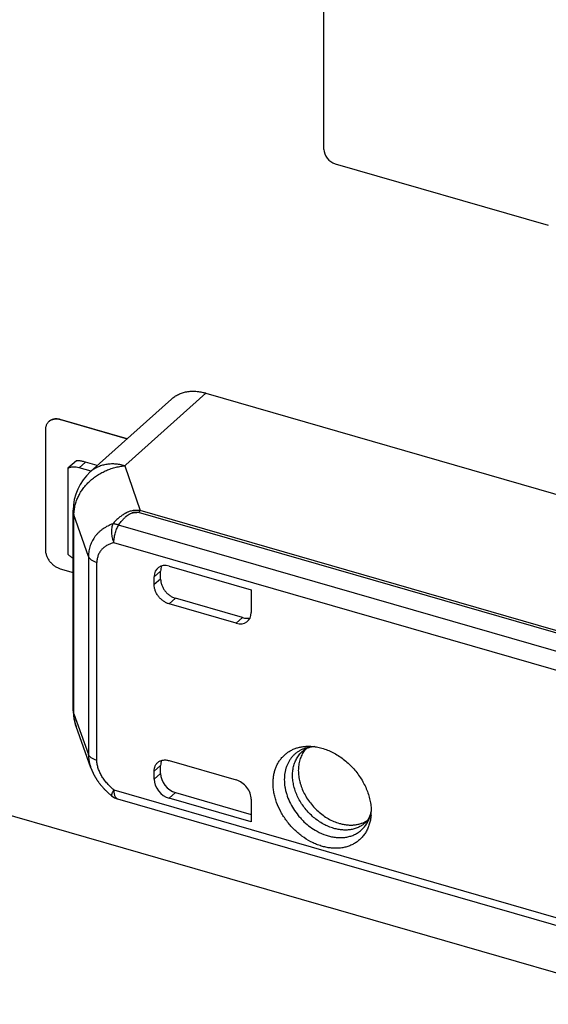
# Model space of a CAD drawing. Header units: millimetres. Extents: x 0 to 210, y 0 to 297.
# Tile 34 of 45: x 112.67 to 115.74, y 222.48 to 228.19. Entities that reach past the tile are written whole.
import ezdxf

# ---------------------------------------------------------------- set-up
doc = ezdxf.new("R2010")
doc.units = ezdxf.units.MM
doc.header["$LTSCALE"] = 19.36
doc.layers.get('0').update_dxf_attribs({"linetype": 'CONTINUOUS'})

msp = doc.modelspace()

# ---------------------------------------------------------------- linework, layer by layer
at = {"color": 7, "linetype": 'Continuous'}
for p, q in [((126.3986, 219.5987), (68.8079, 236.2237)), ((114.4392, 227.4416), (114.4392, 228.4159)), ((114.5041, 227.3579), (115.7402, 227.0011)), ((112.91, 225.8738), (112.9103, 225.8741)), ((113.2977, 225.7619), (112.91, 225.8738)), ((112.9103, 225.8741), (113.2979, 225.7622)), ((112.8234, 225.8122), (112.8234, 225.1194)), ((112.91, 225.0078), (112.9848, 224.9862))]:
    msp.add_line(p, q, dxfattribs=at)
at = {"color": 6, "linetype": 'Continuous'}
for p, q in [((113.2893, 225.6109), (113.7546, 226.0272)), ((113.7546, 226.0272), (117.845, 224.8465)), ((113.0842, 225.5701), (113.5542, 225.9926)), ((112.8449, 225.8631), (112.8448, 225.8631)), ((113.0044, 225.634), (112.9544, 225.5907)), ((113.1247, 225.6065), (113.0568, 225.6261)), ((112.9544, 225.5907), (112.9544, 225.0927)), ((113.0883, 225.5737), (113.0193, 225.5936)), ((112.9848, 224.1922), (112.9848, 225.347)), ((113.4918, 224.9484), (113.4918, 224.9939)), ((113.5409, 225.0232), (114.0172, 224.8857)), ((113.4543, 224.9159), (113.4543, 224.9616)), ((114.0172, 224.8857), (114.0172, 224.7534)), ((113.967, 224.7246), (113.5784, 224.8368)), ((113.9306, 224.6918), (113.5409, 224.8043)), ((113.0875, 223.8525), (113.0021, 224.092)), ((113.4918, 223.8204), (113.4918, 223.8659)), ((113.5409, 223.895), (113.9306, 223.7825)), ((113.4543, 223.7877), (113.4543, 223.8334)), ((113.2427, 223.6722), (116.4982, 222.7325)), ((114.0172, 223.5386), (113.5409, 223.6761)), ((113.5784, 223.7088), (114.0172, 223.5822)), ((114.0172, 223.6709), (114.0172, 223.5386))]:
    msp.add_line(p, q, dxfattribs=at)
at = {"color": 9, "linetype": 'Continuous'}
for p, q in [((113.0193, 225.5936), (113.0568, 225.6261)), ((113.2835, 225.6056), (113.2893, 225.6109)), ((113.2835, 225.6056), (113.3742, 225.3455)), ((117.6017, 224.1102), (113.3632, 225.3338)), ((117.6126, 224.122), (113.3742, 225.3455)), ((113.0734, 225.0798), (112.9894, 225.3209)), ((112.9894, 224.1662), (112.9894, 225.3209)), ((116.5101, 224.3194), (113.2482, 225.261)), ((116.4571, 224.225), (113.2205, 225.1593)), ((113.0734, 225.0798), (113.0734, 223.9307)), ((113.1219, 223.8961), (113.1219, 225.0452)), ((113.4918, 224.9939), (113.4543, 224.9616)), ((113.4918, 224.9484), (113.4543, 224.9159)), ((113.5409, 224.8043), (113.5784, 224.8368)), ((113.9306, 224.6918), (113.967, 224.7246)), ((112.9894, 224.1662), (113.0734, 223.9307)), ((113.0875, 223.8525), (113.0876, 223.8523)), ((113.4543, 223.8334), (113.4918, 223.8659)), ((113.4543, 223.7877), (113.4918, 223.8204)), ((113.2205, 223.725), (116.4571, 222.7907)), ((113.5409, 223.6761), (113.5784, 223.7088))]:
    msp.add_line(p, q, dxfattribs=at)
at = {"color": 6, "linetype": 'Continuous'}
msp.add_lwpolyline([(113.0876, 223.8523), (113.088, 223.8513), (113.0887, 223.8492), (113.0896, 223.847), (113.0904, 223.8448), (113.0913, 223.8426), (113.0921, 223.8404), (113.093, 223.8383), (113.094, 223.8361), (113.0949, 223.8339), (113.0959, 223.8317), (113.0969, 223.8295), (113.0979, 223.8273), (113.0989, 223.8251), (113.0999, 223.8229), (113.101, 223.8207), (113.1021, 223.8185), (113.1032, 223.8163), (113.1043, 223.8142), (113.1054, 223.812), (113.1066, 223.8098), (113.1078, 223.8076), (113.109, 223.8055), (113.1102, 223.8033), (113.1114, 223.8011), (113.1127, 223.799), (113.114, 223.7968), (113.1153, 223.7946), (113.1166, 223.7925), (113.1179, 223.7903), (113.1193, 223.7882), (113.1206, 223.786), (113.122, 223.7839), (113.1235, 223.7817), (113.1249, 223.7796), (113.1264, 223.7775), (113.1278, 223.7753), (113.1293, 223.7732), (113.1309, 223.7711), (113.1324, 223.7689), (113.134, 223.7668), (113.1355, 223.7647), (113.1371, 223.7626), (113.1387, 223.7605), (113.1404, 223.7584), (113.142, 223.7563), (113.1437, 223.7542), (113.1454, 223.7521), (113.1471, 223.75), (113.1489, 223.7479), (113.1506, 223.7458), (113.1524, 223.7438), (113.1542, 223.7417), (113.156, 223.7396), (113.1578, 223.7376), (113.1597, 223.7355), (113.1616, 223.7335), (113.1635, 223.7315), (113.1654, 223.7294), (113.1673, 223.7274), (113.1693, 223.7254), (113.1712, 223.7234), (113.1732, 223.7214), (113.1753, 223.7194), (113.1773, 223.7174), (113.1793, 223.7154), (113.1814, 223.7134), (113.1835, 223.7115), (113.1856, 223.7095), (113.1878, 223.7076), (113.1899, 223.7056), (113.1921, 223.7037), (113.1943, 223.7018), (113.1965, 223.6998), (113.1987, 223.6979), (113.2009, 223.696), (113.2032, 223.6942), (113.2055, 223.6923), (113.2076, 223.6905)], dxfattribs=at)
for centre, radius, start, end in [((113.6718, 225.7455), 0.2936, 73.6132, 73.9511), ((112.8814, 225.8203), 0.0563, 130.5565, 130.8934), ((113.2848, 225.347), 0.3, 131.9611, 180), ((113.2848, 224.1922), 0.3, 180, 199.5231), ((113.2705, 223.7683), 0.1, 231.066, 253.8979), ((114.4374, 223.5999), 0.2757, 354.96, 0.0158)]:
    msp.add_arc(centre, radius, start, end, dxfattribs=at)
at = {"color": 9, "linetype": 'Continuous'}
msp.add_arc((113.3502, 225.2063), 0.1281, 84.1584, 87.9619, dxfattribs=at)
at = {"color": 7, "linetype": 'Continuous'}
msp.add_ellipse((114.5042, 227.4229), major_axis=(-0.0491, 0.0567), ratio=0.750905, start_param=0.714021, end_param=2.2836, dxfattribs=at)
at = {"color": 6, "linetype": 'Continuous'}
for centre, major_axis, ratio, start_param, end_param in [((113.5409, 224.9366), (-0.0655, 0.0756), 0.750001, 5.426124, 6.99692), ((113.5784, 224.9689), (-0.0655, 0.0756), 0.750001, 0.333416, 0.713735), ((113.9306, 224.7784), (0.0655, -0.0756), 0.749984, -0.857341, 0.713455), ((113.967, 224.8113), (0.0655, -0.0756), 0.749984, -0.857341, -0.317579), ((113.5409, 223.7627), (-0.0655, 0.0756), 0.750001, 0.713735, 2.284531), ((113.5784, 223.7954), (-0.0655, 0.0756), 0.750001, 0.713735, 2.284531), ((113.9306, 223.6959), (0.0655, -0.0756), 0.749984, 0.713455, 2.284252)]:
    msp.add_ellipse(centre, major_axis=major_axis, ratio=ratio, start_param=start_param, end_param=end_param, dxfattribs=at)
for points, knots in [([(113.5542, 225.9926), (113.5603, 225.9981), (113.5733, 226.0082), (113.595, 226.0204), (113.6184, 226.0296), (113.6435, 226.0357), (113.6699, 226.0386), (113.6925, 226.0384), (113.7108, 226.0366), (113.7248, 226.0344), (113.7366, 226.032), (113.7447, 226.03), (113.7489, 226.0289), (113.7512, 226.0282), (113.7524, 226.0279), (113.753, 226.0277)], [0, 0, 0, 0, 0.116257, 0.233437, 0.352531, 0.474397, 0.599709, 0.728933, 0.795124, 0.862368, 0.930663, 0.965204, 0.982572, 0.991279, 1, 1, 1, 1]), ([(112.8446, 225.8628), (112.8429, 225.8614), (112.8397, 225.8582), (112.8354, 225.853), (112.8318, 225.8472), (112.8288, 225.8409), (112.8264, 225.8342), (112.8241, 225.8247), (112.8234, 225.8173), (112.8234, 225.8122)], [0, 0, 0, 0, 0.118418, 0.237561, 0.358117, 0.480709, 0.605865, 0.734002, 1, 1, 1, 1]), ([(112.8448, 225.8631), (112.8469, 225.8648), (112.8512, 225.868), (112.8583, 225.872), (112.8661, 225.8749), (112.8744, 225.8768), (112.883, 225.8777), (112.8951, 225.8775), (112.9043, 225.8758), (112.9103, 225.8741)], [0, 0, 0, 0, 0.116234, 0.233489, 0.352713, 0.474724, 0.600159, 0.729458, 1, 1, 1, 1]), ([(112.91, 225.8738), (112.9041, 225.8756), (112.895, 225.8773), (112.883, 225.8775), (112.8743, 225.8766), (112.8661, 225.8748), (112.8584, 225.8719), (112.8513, 225.868), (112.847, 225.8649), (112.8449, 225.8631)], [0, 0, 0, 0, 0.270464, 0.399766, 0.525228, 0.647276, 0.766534, 0.883798, 1, 1, 1, 1]), ([(113.0568, 225.6261), (113.0538, 225.6269), (113.0481, 225.6285), (113.0397, 225.6306), (113.032, 225.6322), (113.025, 225.6334), (113.0187, 225.6341), (113.0133, 225.6345), (113.0086, 225.6345), (113.0057, 225.6342), (113.0044, 225.634)], [0, 0, 0, 0, 0.174587, 0.33673, 0.484775, 0.617746, 0.735318, 0.83772, 0.925614, 1, 1, 1, 1]), ([(113.0193, 225.5936), (113.0136, 225.5952), (113.0023, 225.5976), (112.988, 225.5983), (112.977, 225.5973), (112.9691, 225.5959), (112.9615, 225.5937), (112.9567, 225.5918), (112.9544, 225.5907)], [0, 0, 0, 0, 0.266886, 0.521659, 0.64483, 0.765388, 0.883648, 1, 1, 1, 1]), ([(113.3264, 225.3315), (113.3287, 225.3321), (113.3334, 225.3332), (113.3405, 225.3341), (113.3477, 225.3345), (113.3524, 225.3345), (113.3548, 225.3344)], [0, 0, 0, 0, 0.251155, 0.502533, 0.752489, 1, 1, 1, 1]), ([(112.8234, 225.1194), (112.8234, 225.1136), (112.8246, 225.1017), (112.8296, 225.084), (112.8377, 225.0667), (112.8484, 225.0505), (112.8594, 225.0384), (112.8691, 225.0298), (112.8793, 225.022), (112.8927, 225.014), (112.9042, 225.0095), (112.91, 225.0078)], [0, 0, 0, 0, 0.116114, 0.238134, 0.364828, 0.494414, 0.624797, 0.68965, 0.753892, 0.879481, 1, 1, 1, 1]), ([(112.9544, 225.0927), (112.959, 225.088), (112.9686, 225.0791), (112.9793, 225.0714), (112.9848, 225.0679)], [0, 0, 0, 0, 0.503956, 1, 1, 1, 1]), ([(113.4918, 224.9484), (113.4918, 224.9426), (113.493, 224.9306), (113.498, 224.913), (113.506, 224.8957), (113.5168, 224.8795), (113.5278, 224.8674), (113.5375, 224.8588), (113.5476, 224.851), (113.5611, 224.843), (113.5726, 224.8385), (113.5784, 224.8368)], [0, 0, 0, 0, 0.116114, 0.238134, 0.364827, 0.494414, 0.624798, 0.68965, 0.753892, 0.879481, 1, 1, 1, 1]), ([(113.5409, 224.8043), (113.5351, 224.806), (113.5236, 224.8105), (113.5101, 224.8185), (113.5, 224.8263), (113.4903, 224.8349), (113.4793, 224.8471), (113.4685, 224.8633), (113.4605, 224.8805), (113.4555, 224.8982), (113.4543, 224.9101), (113.4543, 224.9159)], [0, 0, 0, 0, 0.120519, 0.246108, 0.31035, 0.375202, 0.505586, 0.635173, 0.761866, 0.883886, 1, 1, 1, 1]), ([(113.0021, 224.092), (113, 224.0979), (112.9963, 224.1099), (112.9923, 224.1284), (112.9899, 224.1472), (112.9894, 224.1598), (112.9894, 224.1662)], [0, 0, 0, 0, 0.248778, 0.498057, 0.748314, 1, 1, 1, 1]), ([(114.1441, 223.7642), (114.1441, 223.772), (114.1447, 223.7876), (114.1477, 223.8104), (114.1527, 223.8323), (114.1595, 223.8532), (114.1683, 223.8729), (114.1789, 223.8912), (114.1913, 223.9081), (114.2054, 223.9234), (114.221, 223.937), (114.2381, 223.9488), (114.2566, 223.9587), (114.2762, 223.9667), (114.2969, 223.9726), (114.3186, 223.9765), (114.341, 223.9784), (114.3561, 223.9782), (114.3637, 223.9778)], [0, 0, 0, 0, 0.067816, 0.133996, 0.198616, 0.261798, 0.323717, 0.384594, 0.444693, 0.504308, 0.563756, 0.623361, 0.683439, 0.744286, 0.806166, 0.869303, 0.933873, 1, 1, 1, 1]), ([(114.3341, 223.9623), (114.331, 223.9588), (114.325, 223.9514), (114.317, 223.9395), (114.31, 223.9268), (114.304, 223.9133), (114.2991, 223.8992), (114.2939, 223.8794), (114.2902, 223.8533), (114.2903, 223.8207), (114.294, 223.7929), (114.2991, 223.7706), (114.3057, 223.7479), (114.3166, 223.7197), (114.3335, 223.6871), (114.354, 223.656), (114.3778, 223.627), (114.4043, 223.6005), (114.4331, 223.5772), (114.4637, 223.5575), (114.4955, 223.5416), (114.5176, 223.5337), (114.5286, 223.5305)], [0, 0, 0, 0, 0.025843, 0.051907, 0.078273, 0.105015, 0.132196, 0.159868, 0.216799, 0.276038, 0.337585, 0.369194, 0.401309, 0.466857, 0.533854, 0.601814, 0.670206, 0.738473, 0.806066, 0.872471, 0.937235, 1, 1, 1, 1]), ([(114.3864, 223.9756), (114.3792, 223.9752), (114.3656, 223.9736), (114.3496, 223.9692), (114.3386, 223.9646), (114.3313, 223.9609), (114.3246, 223.9567), (114.3205, 223.9536), (114.3185, 223.952)], [0, 0, 0, 0, 0.298646, 0.558495, 0.676413, 0.788137, 0.895373, 1, 1, 1, 1]), ([(114.3637, 223.9778), (114.3743, 223.9772), (114.3957, 223.9747), (114.4277, 223.9674), (114.4597, 223.9565), (114.5022, 223.9371), (114.5425, 223.9113), (114.5796, 223.8803), (114.6057, 223.8543), (114.6296, 223.8261), (114.658, 223.7864), (114.6809, 223.7437), (114.6974, 223.6993), (114.7064, 223.6659), (114.7118, 223.6328), (114.7131, 223.6108), (114.7131, 223.5999)], [0, 0, 0, 0, 0.056654, 0.115159, 0.175449, 0.237378, 0.365114, 0.430466, 0.496319, 0.562312, 0.628081, 0.757415, 0.820463, 0.882031, 0.94192, 1, 1, 1, 1]), ([(113.4754, 223.884), (113.4775, 223.8858), (113.4818, 223.889), (113.489, 223.8929), (113.4967, 223.8958), (113.505, 223.8978), (113.5136, 223.8987), (113.5258, 223.8985), (113.5349, 223.8967), (113.5409, 223.895)], [0, 0, 0, 0, 0.116234, 0.233488, 0.352713, 0.474723, 0.600158, 0.729457, 1, 1, 1, 1]), ([(113.4543, 223.8334), (113.4543, 223.8384), (113.455, 223.8459), (113.4573, 223.8554), (113.4596, 223.8621), (113.4626, 223.8684), (113.4663, 223.8741), (113.4705, 223.8794), (113.4738, 223.8825), (113.4754, 223.884)], [0, 0, 0, 0, 0.265998, 0.394136, 0.519291, 0.641883, 0.76244, 0.881582, 1, 1, 1, 1]), ([(113.4979, 223.896), (113.4969, 223.8937), (113.4951, 223.889), (113.4925, 223.879), (113.4918, 223.8712), (113.4918, 223.8659)], [0, 0, 0, 0, 0.240624, 0.487199, 1, 1, 1, 1]), ([(114.712, 223.5756), (114.7112, 223.567), (114.7089, 223.5499), (114.7027, 223.5252), (114.694, 223.5019), (114.6829, 223.4802), (114.6695, 223.4604), (114.6538, 223.4425), (114.6361, 223.4269), (114.6164, 223.4136), (114.5951, 223.4028), (114.5723, 223.3946), (114.5481, 223.3889), (114.5229, 223.386), (114.4968, 223.3857), (114.4701, 223.3882), (114.4431, 223.3933), (114.4159, 223.4011), (114.3889, 223.4114), (114.353, 223.4286), (114.3187, 223.4503), (114.2868, 223.4759), (114.2562, 223.5042), (114.2288, 223.5358), (114.205, 223.57), (114.1841, 223.6052), (114.1674, 223.6422), (114.1554, 223.6802), (114.1489, 223.7084), (114.145, 223.7364), (114.1441, 223.755), (114.1441, 223.7642)], [0, 0, 0, 0, 0.029575, 0.058362, 0.086442, 0.113925, 0.140953, 0.167693, 0.194326, 0.22104, 0.248019, 0.27543, 0.303419, 0.332104, 0.361567, 0.391858, 0.422996, 0.454967, 0.487728, 0.521214, 0.589941, 0.625007, 0.660353, 0.731293, 0.766649, 0.80173, 0.870504, 0.904021, 0.936817, 0.968824, 1, 1, 1, 1]), ([(114.68, 223.5346), (114.6819, 223.5363), (114.6855, 223.5399), (114.6906, 223.5459), (114.6954, 223.5526), (114.7015, 223.5629), (114.7081, 223.5781), (114.7117, 223.5913), (114.7131, 223.5984)], [0, 0, 0, 0, 0.104626, 0.211862, 0.323585, 0.441503, 0.701352, 1, 1, 1, 1]), ([(114.5286, 223.5305), (114.536, 223.5284), (114.5509, 223.5248), (114.5732, 223.5215), (114.5952, 223.5204), (114.6166, 223.5216), (114.6373, 223.525), (114.6569, 223.5306), (114.6754, 223.5383), (114.687, 223.5449), (114.6924, 223.5485)], [0, 0, 0, 0, 0.13645, 0.269286, 0.398508, 0.524251, 0.646789, 0.766541, 0.884057, 1, 1, 1, 1])]:
    msp.add_open_spline(points, degree=3, knots=knots, dxfattribs=at)
at = {"color": 9, "linetype": 'Continuous'}
for points, knots in [([(113.2835, 225.6056), (113.2742, 225.6083), (113.2555, 225.6126), (113.2275, 225.616), (113.2, 225.6162), (113.1736, 225.6132), (113.1485, 225.6071), (113.125, 225.5978), (113.1033, 225.5856), (113.0903, 225.5755), (113.0842, 225.5701)], [0, 0, 0, 0, 0.137749, 0.271307, 0.400689, 0.526113, 0.648018, 0.767053, 0.884054, 1, 1, 1, 1]), ([(112.9894, 225.3209), (112.9894, 225.3294), (112.9904, 225.3465), (112.9947, 225.372), (113.0017, 225.3972), (113.0115, 225.4219), (113.0239, 225.4459), (113.0388, 225.469), (113.056, 225.4909), (113.0754, 225.5114), (113.0968, 225.5303), (113.1199, 225.5475), (113.1447, 225.5628), (113.1708, 225.576), (113.198, 225.587), (113.226, 225.5957), (113.2545, 225.6021), (113.2738, 225.6047), (113.2835, 225.6056)], [0, 0, 0, 0, 0.05692, 0.114554, 0.173019, 0.232397, 0.292732, 0.354029, 0.416258, 0.479356, 0.543228, 0.607757, 0.672801, 0.738204, 0.803799, 0.869412, 0.934868, 1, 1, 1, 1]), ([(112.9848, 225.347), (112.9848, 225.3426), (112.9856, 225.3337), (112.9879, 225.3251), (112.9894, 225.3209)], [0, 0, 0, 0, 0.494481, 1, 1, 1, 1]), ([(113.3742, 225.3455), (113.3664, 225.3464), (113.3547, 225.3469), (113.339, 225.346), (113.3273, 225.3443), (113.3158, 225.3417), (113.3065, 225.3387), (113.2992, 225.3358), (113.2948, 225.3338), (113.2914, 225.3321), (113.2888, 225.3307), (113.2863, 225.3293), (113.2831, 225.3274), (113.279, 225.3249), (113.2727, 225.3208), (113.2649, 225.3153), (113.2559, 225.3084), (113.2442, 225.2988), (113.2303, 225.2859), (113.22, 225.2747), (113.215, 225.269)], [0, 0, 0, 0, 0.126551, 0.190363, 0.254374, 0.318381, 0.382091, 0.413731, 0.445154, 0.460769, 0.476324, 0.491821, 0.507272, 0.538107, 0.568879, 0.630354, 0.691861, 0.753445, 0.8767, 1, 1, 1, 1]), ([(113.2482, 225.261), (113.2506, 225.2647), (113.2556, 225.2719), (113.2623, 225.2806), (113.2679, 225.2874), (113.2723, 225.2923), (113.2767, 225.2971), (113.2813, 225.3018), (113.286, 225.3064), (113.2901, 225.3102), (113.2934, 225.3131), (113.2956, 225.3148), (113.2973, 225.3162), (113.2986, 225.3172), (113.3, 225.3182), (113.3014, 225.3192), (113.3027, 225.3202), (113.3042, 225.3212), (113.3056, 225.3221), (113.307, 225.323), (113.3085, 225.3239), (113.3105, 225.325), (113.3142, 225.3269), (113.3196, 225.3293), (113.3241, 225.3308), (113.3264, 225.3315)], [0, 0, 0, 0, 0.122685, 0.245421, 0.30682, 0.368238, 0.429654, 0.491046, 0.552475, 0.614084, 0.645003, 0.676037, 0.691608, 0.707223, 0.722899, 0.738644, 0.754442, 0.77029, 0.786198, 0.80219, 0.818261, 0.834409, 0.866935, 0.932909, 1, 1, 1, 1]), ([(113.3548, 225.3344), (113.3536, 225.3345), (113.3513, 225.3348), (113.3478, 225.335), (113.3442, 225.335), (113.3407, 225.3348), (113.3371, 225.3343), (113.3323, 225.3333), (113.3287, 225.3323), (113.3264, 225.3315)], [0, 0, 0, 0, 0.120792, 0.242896, 0.36631, 0.490939, 0.616704, 0.743557, 1, 1, 1, 1]), ([(113.3632, 225.3338), (113.365, 225.336), (113.3684, 225.3401), (113.3722, 225.3438), (113.3742, 225.3455)], [0, 0, 0, 0, 0.520873, 1, 1, 1, 1]), ([(113.215, 225.269), (113.2049, 225.2653), (113.1852, 225.2567), (113.1623, 225.243), (113.1455, 225.2303), (113.1337, 225.2201), (113.1228, 225.209), (113.1145, 225.1991), (113.1084, 225.1909), (113.1025, 225.1823), (113.0959, 225.1712), (113.0891, 225.1572), (113.0835, 225.1426), (113.079, 225.1274), (113.0758, 225.1118), (113.0739, 225.0959), (113.0734, 225.0852), (113.0734, 225.0798)], [0, 0, 0, 0, 0.128335, 0.254209, 0.316398, 0.378168, 0.439617, 0.500867, 0.531471, 0.562108, 0.623532, 0.685222, 0.747244, 0.809665, 0.872555, 0.93598, 1, 1, 1, 1]), ([(113.215, 225.269), (113.2134, 225.2652), (113.2105, 225.2572), (113.2078, 225.2445), (113.2064, 225.2308), (113.2065, 225.2164), (113.2079, 225.2018), (113.2107, 225.1872), (113.2148, 225.173), (113.2185, 225.1638), (113.2205, 225.1593)], [0, 0, 0, 0, 0.108934, 0.225047, 0.347416, 0.474737, 0.605434, 0.737758, 0.869886, 1, 1, 1, 1]), ([(113.2482, 225.261), (113.2453, 225.2621), (113.2395, 225.2642), (113.2309, 225.2666), (113.2228, 225.2683), (113.2175, 225.2688), (113.215, 225.269)], [0, 0, 0, 0, 0.277868, 0.53834, 0.779497, 1, 1, 1, 1]), ([(113.2205, 225.1593), (113.2205, 225.1635), (113.2208, 225.172), (113.2223, 225.1849), (113.2246, 225.1982), (113.2278, 225.2115), (113.2319, 225.2247), (113.2366, 225.2375), (113.242, 225.2496), (113.2461, 225.2573), (113.2482, 225.261)], [0, 0, 0, 0, 0.116552, 0.23934, 0.366567, 0.496292, 0.626499, 0.755157, 0.880282, 1, 1, 1, 1]), ([(113.2205, 225.1593), (113.2139, 225.1576), (113.201, 225.1536), (113.1858, 225.1466), (113.1743, 225.1398), (113.1663, 225.1341), (113.1587, 225.1279), (113.1516, 225.121), (113.1452, 225.1135), (113.1394, 225.1053), (113.1343, 225.0966), (113.1301, 225.0872), (113.1266, 225.0774), (113.1241, 225.067), (113.1224, 225.0563), (113.122, 225.0489), (113.1219, 225.0452)], [0, 0, 0, 0, 0.124918, 0.247613, 0.308351, 0.368811, 0.42914, 0.489509, 0.550124, 0.611209, 0.672989, 0.735698, 0.799564, 0.864796, 0.931568, 1, 1, 1, 1]), ([(113.0734, 225.0798), (113.0741, 225.078), (113.0758, 225.0743), (113.0795, 225.0691), (113.0843, 225.0642), (113.0901, 225.0596), (113.0968, 225.0553), (113.1045, 225.0515), (113.1129, 225.048), (113.1188, 225.0461), (113.1219, 225.0452)], [0, 0, 0, 0, 0.095092, 0.197153, 0.307721, 0.427646, 0.557206, 0.696206, 0.844089, 1, 1, 1, 1]), ([(112.9894, 224.1662), (112.9879, 224.1704), (112.9856, 224.179), (112.9848, 224.1879), (112.9848, 224.1922)], [0, 0, 0, 0, 0.505519, 1, 1, 1, 1]), ([(114.3852, 223.9757), (114.379, 223.9755), (114.3666, 223.9746), (114.3484, 223.9715), (114.3309, 223.9668), (114.3143, 223.9606), (114.2985, 223.9528), (114.2838, 223.9435), (114.2701, 223.9327), (114.2577, 223.9206), (114.2466, 223.9072), (114.2368, 223.8925), (114.2284, 223.8768), (114.2215, 223.86), (114.2161, 223.8423), (114.2122, 223.8238), (114.2098, 223.8047), (114.2093, 223.7917), (114.2093, 223.7851)], [0, 0, 0, 0, 0.0649, 0.128438, 0.190763, 0.252066, 0.312573, 0.372539, 0.432238, 0.491957, 0.551981, 0.612581, 0.674011, 0.73649, 0.800205, 0.8653, 0.931878, 1, 1, 1, 1]), ([(113.1219, 223.8961), (113.1188, 223.8969), (113.1129, 223.8989), (113.1045, 223.9023), (113.0968, 223.9062), (113.0901, 223.9105), (113.0843, 223.9151), (113.0795, 223.92), (113.0758, 223.9252), (113.0741, 223.9288), (113.0734, 223.9307)], [0, 0, 0, 0, 0.155911, 0.303794, 0.442794, 0.572354, 0.692279, 0.802847, 0.904908, 1, 1, 1, 1]), ([(113.0734, 223.9307), (113.0734, 223.9242), (113.0741, 223.9111), (113.0768, 223.8914), (113.0812, 223.8718), (113.0852, 223.8589), (113.0875, 223.8525)], [0, 0, 0, 0, 0.244816, 0.492839, 0.744475, 1, 1, 1, 1]), ([(114.436, 223.5265), (114.4159, 223.5375), (114.3871, 223.5575), (114.3532, 223.5893), (114.3298, 223.6158), (114.3092, 223.6444), (114.2916, 223.6745), (114.2773, 223.7057), (114.2666, 223.7375), (114.2596, 223.7693), (114.2565, 223.8007), (114.2573, 223.8312), (114.2621, 223.8602), (114.2693, 223.8829), (114.2769, 223.8998), (114.2835, 223.9118), (114.291, 223.923), (114.2993, 223.9335), (114.3085, 223.9432), (114.3151, 223.9491), (114.3185, 223.952)], [0, 0, 0, 0, 0.135066, 0.204071, 0.273366, 0.342456, 0.410855, 0.478107, 0.543809, 0.607635, 0.66936, 0.728875, 0.786216, 0.841572, 0.868628, 0.89533, 0.921743, 0.94794, 0.973999, 1, 1, 1, 1]), ([(113.2205, 223.725), (113.2138, 223.7306), (113.2008, 223.7422), (113.1857, 223.7579), (113.1743, 223.7712), (113.1663, 223.7815), (113.1587, 223.7922), (113.1493, 223.8067), (113.1392, 223.8255), (113.1298, 223.8488), (113.1247, 223.8687), (113.1224, 223.8844), (113.122, 223.8922), (113.1219, 223.8961)], [0, 0, 0, 0, 0.128265, 0.257162, 0.321699, 0.386174, 0.450487, 0.514523, 0.641174, 0.765049, 0.884968, 0.943151, 1, 1, 1, 1]), ([(114.2093, 223.7851), (114.2093, 223.7708), (114.2111, 223.7492), (114.2168, 223.7207), (114.2248, 223.6915), (114.2389, 223.6553), (114.2616, 223.6139), (114.285, 223.5815), (114.3062, 223.5574), (114.3287, 223.5347), (114.359, 223.5093), (114.3856, 223.4922), (114.3992, 223.4847)], [0, 0, 0, 0, 0.114965, 0.174416, 0.235051, 0.359353, 0.486836, 0.616136, 0.681032, 0.745816, 0.874228, 1, 1, 1, 1]), ([(113.2205, 223.725), (113.2198, 223.7239), (113.2184, 223.7216), (113.2159, 223.7173), (113.2132, 223.7123), (113.2105, 223.7068), (113.2087, 223.7026), (113.2076, 223.6996), (113.2071, 223.6977), (113.2067, 223.696), (113.2065, 223.6945), (113.2065, 223.6932), (113.2066, 223.6921), (113.207, 223.6912), (113.2074, 223.6907), (113.2076, 223.6905)], [0, 0, 0, 0, 0.105988, 0.206896, 0.392391, 0.554611, 0.6921, 0.751279, 0.804008, 0.850324, 0.890379, 0.924496, 0.953289, 0.977858, 1, 1, 1, 1]), ([(113.2205, 223.725), (113.2205, 223.7216), (113.2207, 223.715), (113.2218, 223.7055), (113.2236, 223.697), (113.2261, 223.6895), (113.2293, 223.6831), (113.2326, 223.6788), (113.2355, 223.676), (113.2378, 223.6744), (113.2402, 223.6731), (113.2419, 223.6725), (113.2427, 223.6722)], [0, 0, 0, 0, 0.169188, 0.32608, 0.469536, 0.598998, 0.714701, 0.817958, 0.865793, 0.911675, 0.95619, 1, 1, 1, 1]), ([(114.3992, 223.4847), (114.4158, 223.4757), (114.4415, 223.4642), (114.477, 223.4541), (114.5031, 223.4494), (114.5288, 223.4474), (114.5539, 223.4483), (114.5779, 223.452), (114.6008, 223.4586), (114.6222, 223.4678), (114.6419, 223.4798), (114.6596, 223.4942), (114.6753, 223.5109), (114.6886, 223.5299), (114.6995, 223.5507), (114.7079, 223.5733), (114.7116, 223.5891), (114.7131, 223.5972)], [0, 0, 0, 0, 0.143119, 0.212068, 0.279067, 0.344088, 0.407189, 0.46852, 0.528323, 0.586925, 0.644728, 0.702183, 0.759767, 0.817947, 0.87715, 0.93774, 1, 1, 1, 1]), ([(114.4961, 223.5014), (114.4859, 223.5044), (114.4653, 223.5117), (114.4457, 223.5212), (114.436, 223.5265)], [0, 0, 0, 0, 0.492615, 1, 1, 1, 1]), ([(114.68, 223.5346), (114.6744, 223.5295), (114.6624, 223.52), (114.6424, 223.5086), (114.6207, 223.4999), (114.5975, 223.4942), (114.5731, 223.4914), (114.5478, 223.4917), (114.5219, 223.4949), (114.5047, 223.499), (114.4961, 223.5014)], [0, 0, 0, 0, 0.116306, 0.233491, 0.352566, 0.474407, 0.599704, 0.728934, 0.862352, 1, 1, 1, 1])]:
    msp.add_open_spline(points, degree=3, knots=knots, dxfattribs=at)

doc.saveas('drawing.dxf')
